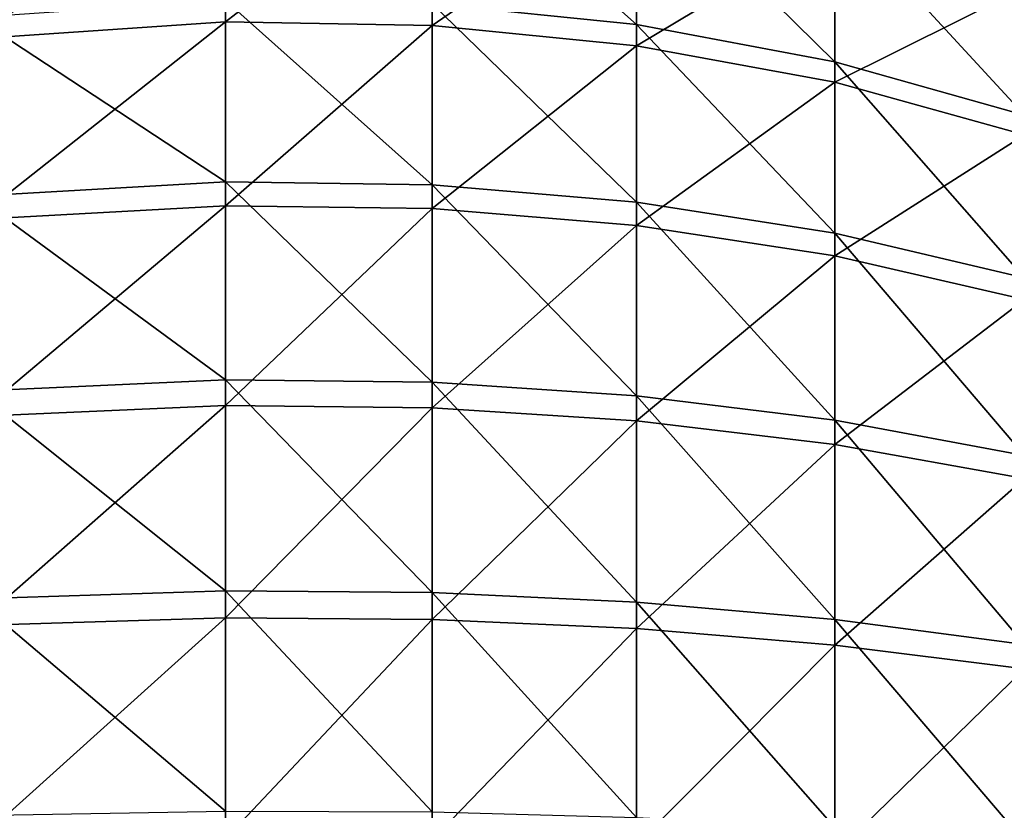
# Model space of a CAD drawing. Extents: x -118 to 117, y 0 to 85.
# Tile 75 of 132: x 0 to 18, y 52 to 66. Entities that reach past the tile are written whole.
import ezdxf

# ---------------------------------------------------------------- set-up
doc = ezdxf.new("R2010")
doc.units = 0
doc.header["$LTSCALE"] = 25.4
doc.layers.get('0').update_dxf_attribs({"color": 13, "linetype": 'CONTINUOUS'})

# ---------------------------------------------------------------- blocks, each defined once
blk = doc.blocks.new('ASSAM-4453_STL')
at = {"color": 18}
mesh = blk.add_polyface(dxfattribs=at)
corners = [(100, 16.979, 92.39), (-100, 64.551, 87.39), (-100, 16.979, 92.39), (-97.853, 84.979, 85.243), (97.853, 84.979, 85.243), (100, 64.551, 87.39)]
mesh.append_faces([[corners[k] for k in face] for face in [(0, 1, 2), (4, 0, 5)]], dxfattribs={"vtx0": -1, "color": 18})
mesh.append_faces([[corners[k] for k in face] for face in [(1, 0, 3), (3, 0, 4)]], dxfattribs={"vtx0": -1, "vtx1": -1, "color": 18})
mesh = blk.add_polyface(dxfattribs=at)
corners = [(-97.853, 84.979, 19.537), (-100, 16.979, 12.39), (-100, 64.551, 17.39), (100, 16.979, 12.39), (97.853, 84.979, 19.537), (100, 64.551, 17.39)]
mesh.append_faces([[corners[k] for k in face] for face in [(0, 1, 2), (3, 4, 5)]], dxfattribs={"vtx0": -1, "color": 18})
mesh.append_faces([[corners[k] for k in face] for face in [(1, 0, 3)]], dxfattribs={"vtx0": -1, "vtx1": -1, "color": 18})
mesh.append_faces([[corners[k] for k in face] for face in [(3, 0, 4)]], dxfattribs={"vtx0": -1, "vtx2": -1, "color": 18})
at = {"color": 7}
mesh = blk.add_polyface(dxfattribs=at)
corners = [(-96.502, 83.479, 83.893), (-100, 15.479, 91.04), (-100, 50.201, 87.39), (100, 15.479, 91.04), (96.502, 83.479, 83.893), (100, 50.201, 87.39)]
mesh.append_faces([[corners[k] for k in face] for face in [(0, 1, 2), (3, 4, 5)]], dxfattribs={"vtx0": -1, "color": 7})
mesh.append_faces([[corners[k] for k in face] for face in [(1, 0, 3)]], dxfattribs={"vtx0": -1, "vtx1": -1, "color": 7})
mesh.append_faces([[corners[k] for k in face] for face in [(3, 0, 4)]], dxfattribs={"vtx0": -1, "vtx2": -1, "color": 7})
mesh = blk.add_polyface(dxfattribs=at)
corners = [(100, 15.479, 13.741), (-100, 50.201, 17.39), (-100, 15.479, 13.741), (-96.502, 83.479, 20.888), (96.502, 83.479, 20.888), (100, 50.201, 17.39)]
mesh.append_faces([[corners[k] for k in face] for face in [(0, 1, 2), (4, 0, 5)]], dxfattribs={"vtx0": -1, "color": 7})
mesh.append_faces([[corners[k] for k in face] for face in [(1, 0, 3), (3, 0, 4)]], dxfattribs={"vtx0": -1, "vtx1": -1, "color": 7})
mesh = blk.add_polyface(dxfattribs=at)
corners = [(10.962, 66.203, 75.368), (7.313, 69.453, 72.963), (7.313, 66.571, 75.796), (10.962, 69.03, 72.587)]
mesh.append_faces([[corners[k] for k in face] for face in [(0, 1, 2), (1, 0, 3)]], dxfattribs={"vtx0": -1, "color": 7})
mesh = blk.add_polyface(dxfattribs=at)
corners = [(3.622, 69.186, 32.313), (-0.857, 65.949, 29.878), (-0.857, 68.842, 32.629), (3.622, 66.248, 29.519)]
mesh.append_faces([[corners[k] for k in face] for face in [(0, 1, 2), (1, 0, 3)]], dxfattribs={"vtx0": -1, "color": 7})
mesh = blk.add_polyface(dxfattribs=at)
corners = [(7.313, 69.114, 32.379), (3.622, 66.248, 29.519), (3.622, 69.186, 32.313), (7.313, 66.185, 29.594)]
mesh.append_faces([[corners[k] for k in face] for face in [(0, 1, 2), (1, 0, 3)]], dxfattribs={"vtx0": -1, "color": 7})
mesh = blk.add_polyface(dxfattribs=at)
corners = [(10.962, 68.698, 32.762), (7.313, 66.185, 29.594), (7.313, 69.114, 32.379), (10.962, 65.824, 30.029)]
mesh.append_faces([[corners[k] for k in face] for face in [(0, 1, 2), (1, 0, 3)]], dxfattribs={"vtx0": -1, "color": 7})
mesh = blk.add_polyface(dxfattribs=at)
corners = [(14.51, 65.535, 74.592), (10.962, 69.03, 72.587), (10.962, 66.203, 75.368), (14.51, 68.265, 71.907)]
mesh.append_faces([[corners[k] for k in face] for face in [(0, 1, 2), (1, 0, 3)]], dxfattribs={"vtx0": -1, "color": 7})
mesh = blk.add_polyface(dxfattribs=at)
corners = [(14.51, 67.944, 33.454), (10.962, 65.824, 30.029), (10.962, 68.698, 32.762), (14.51, 65.17, 30.816)]
mesh.append_faces([[corners[k] for k in face] for face in [(0, 1, 2), (1, 0, 3)]], dxfattribs={"vtx0": -1, "color": 7})
mesh = blk.add_polyface(dxfattribs=at)
corners = [(17.899, 64.58, 73.481), (14.51, 68.265, 71.907), (14.51, 65.535, 74.592), (17.899, 67.171, 70.933)]
mesh.append_faces([[corners[k] for k in face] for face in [(0, 1, 2), (1, 0, 3)]], dxfattribs={"vtx0": -1, "color": 7})
mesh = blk.add_polyface(dxfattribs=at)
corners = [(17.899, 66.866, 34.446), (14.51, 65.17, 30.816), (14.51, 67.944, 33.454), (17.899, 64.233, 31.942)]
mesh.append_faces([[corners[k] for k in face] for face in [(0, 1, 2), (1, 0, 3)]], dxfattribs={"vtx0": -1, "color": 7})
mesh = blk.add_polyface(dxfattribs=at)
corners = [(3.622, 63.391, 78.303), (-0.857, 66.33, 75.516), (-0.857, 63.137, 77.911), (3.622, 66.635, 75.87)]
mesh.append_faces([[corners[k] for k in face] for face in [(0, 1, 2), (1, 0, 3)]], dxfattribs={"vtx0": -1, "color": 7})
mesh = blk.add_polyface(dxfattribs=at)
corners = [(7.313, 63.338, 78.22), (3.622, 66.635, 75.87), (3.622, 63.391, 78.303), (7.313, 66.571, 75.796)]
mesh.append_faces([[corners[k] for k in face] for face in [(0, 1, 2), (1, 0, 3)]], dxfattribs={"vtx0": -1, "color": 7})
mesh = blk.add_polyface(dxfattribs=at)
corners = [(10.962, 63.03, 77.746), (7.313, 66.571, 75.796), (7.313, 63.338, 78.22), (10.962, 66.203, 75.368)]
mesh.append_faces([[corners[k] for k in face] for face in [(0, 1, 2), (1, 0, 3)]], dxfattribs={"vtx0": -1, "color": 7})
mesh = blk.add_polyface(dxfattribs=at)
corners = [(3.622, 66.248, 29.519), (-0.857, 62.716, 27.537), (-0.857, 65.949, 29.878), (3.622, 62.964, 27.141)]
mesh.append_faces([[corners[k] for k in face] for face in [(0, 1, 2), (1, 0, 3)]], dxfattribs={"vtx0": -1, "color": 7})
mesh = blk.add_polyface(dxfattribs=at)
corners = [(7.313, 66.185, 29.594), (3.622, 62.964, 27.141), (3.622, 66.248, 29.519), (7.313, 62.912, 27.224)]
mesh.append_faces([[corners[k] for k in face] for face in [(0, 1, 2), (1, 0, 3)]], dxfattribs={"vtx0": -1, "color": 7})
mesh = blk.add_polyface(dxfattribs=at)
corners = [(10.962, 65.824, 30.029), (7.313, 62.912, 27.224), (7.313, 66.185, 29.594), (10.962, 62.612, 27.703)]
mesh.append_faces([[corners[k] for k in face] for face in [(0, 1, 2), (1, 0, 3)]], dxfattribs={"vtx0": -1, "color": 7})
mesh = blk.add_polyface(dxfattribs=at)
corners = [(14.51, 62.472, 76.889), (10.962, 66.203, 75.368), (10.962, 63.03, 77.746), (14.51, 65.535, 74.592)]
mesh.append_faces([[corners[k] for k in face] for face in [(0, 1, 2), (1, 0, 3)]], dxfattribs={"vtx0": -1, "color": 7})
mesh = blk.add_polyface(dxfattribs=at)
corners = [(14.51, 65.17, 30.816), (10.962, 62.612, 27.703), (10.962, 65.824, 30.029), (14.51, 62.068, 28.57)]
mesh.append_faces([[corners[k] for k in face] for face in [(0, 1, 2), (1, 0, 3)]], dxfattribs={"vtx0": -1, "color": 7})
mesh = blk.add_polyface(dxfattribs=at)
corners = [(17.899, 61.673, 75.66), (14.51, 65.535, 74.592), (14.51, 62.472, 76.889), (17.899, 64.58, 73.481)]
mesh.append_faces([[corners[k] for k in face] for face in [(0, 1, 2), (1, 0, 3)]], dxfattribs={"vtx0": -1, "color": 7})
mesh = blk.add_polyface(dxfattribs=at)
corners = [(17.899, 64.233, 31.942), (14.51, 62.068, 28.57), (14.51, 65.17, 30.816), (17.899, 61.29, 29.812)]
mesh.append_faces([[corners[k] for k in face] for face in [(0, 1, 2), (1, 0, 3)]], dxfattribs={"vtx0": -1, "color": 7})
mesh = blk.add_polyface(dxfattribs=at)
corners = [(3.622, 59.852, 80.281), (-0.857, 63.137, 77.911), (-0.857, 59.652, 79.858), (3.622, 63.391, 78.303)]
mesh.append_faces([[corners[k] for k in face] for face in [(0, 1, 2), (1, 0, 3)]], dxfattribs={"vtx0": -1, "color": 7})
mesh = blk.add_polyface(dxfattribs=at)
corners = [(7.313, 59.81, 80.192), (3.622, 63.391, 78.303), (3.622, 59.852, 80.281), (7.313, 63.338, 78.22)]
mesh.append_faces([[corners[k] for k in face] for face in [(0, 1, 2), (1, 0, 3)]], dxfattribs={"vtx0": -1, "color": 7})
mesh = blk.add_polyface(dxfattribs=at)
corners = [(10.962, 59.568, 79.681), (7.313, 63.338, 78.22), (7.313, 59.81, 80.192), (10.962, 63.03, 77.746)]
mesh.append_faces([[corners[k] for k in face] for face in [(0, 1, 2), (1, 0, 3)]], dxfattribs={"vtx0": -1, "color": 7})
mesh = blk.add_polyface(dxfattribs=at)
corners = [(14.51, 59.13, 78.757), (10.962, 63.03, 77.746), (10.962, 59.568, 79.681), (14.51, 62.472, 76.889)]
mesh.append_faces([[corners[k] for k in face] for face in [(0, 1, 2), (1, 0, 3)]], dxfattribs={"vtx0": -1, "color": 7})
mesh = blk.add_polyface(dxfattribs=at)
corners = [(3.622, 62.964, 27.141), (-0.857, 59.199, 25.648), (-0.857, 62.716, 27.537), (3.622, 59.393, 25.222)]
mesh.append_faces([[corners[k] for k in face] for face in [(0, 1, 2), (1, 0, 3)]], dxfattribs={"vtx0": -1, "color": 7})
mesh = blk.add_polyface(dxfattribs=at)
corners = [(7.313, 62.912, 27.224), (3.622, 59.393, 25.222), (3.622, 62.964, 27.141), (7.313, 59.352, 25.312)]
mesh.append_faces([[corners[k] for k in face] for face in [(0, 1, 2), (1, 0, 3)]], dxfattribs={"vtx0": -1, "color": 7})
mesh = blk.add_polyface(dxfattribs=at)
corners = [(10.962, 62.612, 27.703), (7.313, 59.352, 25.312), (7.313, 62.912, 27.224), (10.962, 59.118, 25.826)]
mesh.append_faces([[corners[k] for k in face] for face in [(0, 1, 2), (1, 0, 3)]], dxfattribs={"vtx0": -1, "color": 7})
mesh = blk.add_polyface(dxfattribs=at)
corners = [(14.51, 62.068, 28.57), (10.962, 59.118, 25.826), (10.962, 62.612, 27.703), (14.51, 58.695, 26.758)]
mesh.append_faces([[corners[k] for k in face] for face in [(0, 1, 2), (1, 0, 3)]], dxfattribs={"vtx0": -1, "color": 7})
mesh = blk.add_polyface(dxfattribs=at)
corners = [(17.899, 58.502, 77.433), (14.51, 62.472, 76.889), (14.51, 59.13, 78.757), (17.899, 61.673, 75.66)]
mesh.append_faces([[corners[k] for k in face] for face in [(0, 1, 2), (1, 0, 3)]], dxfattribs={"vtx0": -1, "color": 7})
mesh = blk.add_polyface(dxfattribs=at)
corners = [(17.899, 61.29, 29.812), (14.51, 58.695, 26.758), (14.51, 62.068, 28.57), (17.899, 58.09, 28.092)]
mesh.append_faces([[corners[k] for k in face] for face in [(0, 1, 2), (1, 0, 3)]], dxfattribs={"vtx0": -1, "color": 7})
mesh = blk.add_polyface(dxfattribs=at)
corners = [(3.622, 56.081, 81.769), (-0.857, 59.652, 79.858), (-0.857, 55.939, 81.324), (3.622, 59.852, 80.281)]
mesh.append_faces([[corners[k] for k in face] for face in [(0, 1, 2), (1, 0, 3)]], dxfattribs={"vtx0": -1, "color": 7})
mesh = blk.add_polyface(dxfattribs=at)
corners = [(7.313, 56.051, 81.676), (3.622, 59.852, 80.281), (3.622, 56.081, 81.769), (7.313, 59.81, 80.192)]
mesh.append_faces([[corners[k] for k in face] for face in [(0, 1, 2), (1, 0, 3)]], dxfattribs={"vtx0": -1, "color": 7})
mesh = blk.add_polyface(dxfattribs=at)
corners = [(10.962, 55.879, 81.137), (7.313, 59.81, 80.192), (7.313, 56.051, 81.676), (10.962, 59.568, 79.681)]
mesh.append_faces([[corners[k] for k in face] for face in [(0, 1, 2), (1, 0, 3)]], dxfattribs={"vtx0": -1, "color": 7})
mesh = blk.add_polyface(dxfattribs=at)
corners = [(14.51, 55.568, 80.163), (10.962, 59.568, 79.681), (10.962, 55.879, 81.137), (14.51, 59.13, 78.757)]
mesh.append_faces([[corners[k] for k in face] for face in [(0, 1, 2), (1, 0, 3)]], dxfattribs={"vtx0": -1, "color": 7})
mesh = blk.add_polyface(dxfattribs=at)
corners = [(3.622, 59.393, 25.222), (-0.857, 55.462, 24.244), (-0.857, 59.199, 25.648), (3.622, 55.597, 23.797)]
mesh.append_faces([[corners[k] for k in face] for face in [(0, 1, 2), (1, 0, 3)]], dxfattribs={"vtx0": -1, "color": 7})
mesh = blk.add_polyface(dxfattribs=at)
corners = [(7.313, 59.352, 25.312), (3.622, 55.597, 23.797), (3.622, 59.393, 25.222), (7.313, 55.569, 23.891)]
mesh.append_faces([[corners[k] for k in face] for face in [(0, 1, 2), (1, 0, 3)]], dxfattribs={"vtx0": -1, "color": 7})
mesh = blk.add_polyface(dxfattribs=at)
corners = [(10.962, 59.118, 25.826), (7.313, 55.569, 23.891), (7.313, 59.352, 25.312), (10.962, 55.406, 24.432)]
mesh.append_faces([[corners[k] for k in face] for face in [(0, 1, 2), (1, 0, 3)]], dxfattribs={"vtx0": -1, "color": 7})
mesh = blk.add_polyface(dxfattribs=at)
corners = [(17.899, 55.122, 78.767), (14.51, 59.13, 78.757), (14.51, 55.568, 80.163), (17.899, 58.502, 77.433)]
mesh.append_faces([[corners[k] for k in face] for face in [(0, 1, 2), (1, 0, 3)]], dxfattribs={"vtx0": -1, "color": 7})
mesh = blk.add_polyface(dxfattribs=at)
corners = [(14.51, 58.695, 26.758), (10.962, 55.406, 24.432), (10.962, 59.118, 25.826), (14.51, 55.111, 25.412)]
mesh.append_faces([[corners[k] for k in face] for face in [(0, 1, 2), (1, 0, 3)]], dxfattribs={"vtx0": -1, "color": 7})
mesh = blk.add_polyface(dxfattribs=at)
corners = [(17.899, 58.09, 28.092), (14.51, 55.111, 25.412), (14.51, 58.695, 26.758), (17.899, 54.688, 26.815)]
mesh.append_faces([[corners[k] for k in face] for face in [(0, 1, 2), (1, 0, 3)]], dxfattribs={"vtx0": -1, "color": 7})
mesh = blk.add_polyface(dxfattribs=at)
corners = [(3.622, 52.145, 82.742), (-0.857, 55.939, 81.324), (-0.857, 52.064, 82.282), (3.622, 56.081, 81.769)]
mesh.append_faces([[corners[k] for k in face] for face in [(0, 1, 2), (1, 0, 3)]], dxfattribs={"vtx0": -1, "color": 7})
mesh = blk.add_polyface(dxfattribs=at)
corners = [(7.313, 52.128, 82.646), (3.622, 56.081, 81.769), (3.622, 52.145, 82.742), (7.313, 56.051, 81.676)]
mesh.append_faces([[corners[k] for k in face] for face in [(0, 1, 2), (1, 0, 3)]], dxfattribs={"vtx0": -1, "color": 7})
mesh = blk.add_polyface(dxfattribs=at)
corners = [(10.962, 52.03, 82.089), (7.313, 56.051, 81.676), (7.313, 52.128, 82.646), (10.962, 55.879, 81.137)]
mesh.append_faces([[corners[k] for k in face] for face in [(0, 1, 2), (1, 0, 3)]], dxfattribs={"vtx0": -1, "color": 7})
mesh = blk.add_polyface(dxfattribs=at)
corners = [(14.51, 51.851, 81.081), (10.962, 55.879, 81.137), (10.962, 52.03, 82.089), (14.51, 55.568, 80.163)]
mesh.append_faces([[corners[k] for k in face] for face in [(0, 1, 2), (1, 0, 3)]], dxfattribs={"vtx0": -1, "color": 7})
mesh = blk.add_polyface(dxfattribs=at)
corners = [(3.622, 55.597, 23.797), (-0.857, 51.572, 23.351), (-0.857, 55.462, 24.244), (3.622, 51.646, 22.89)]
mesh.append_faces([[corners[k] for k in face] for face in [(0, 1, 2), (1, 0, 3)]], dxfattribs={"vtx0": -1, "color": 7})
mesh = blk.add_polyface(dxfattribs=at)
corners = [(7.313, 55.569, 23.891), (3.622, 51.646, 22.89), (3.622, 55.597, 23.797), (7.313, 51.63, 22.987)]
mesh.append_faces([[corners[k] for k in face] for face in [(0, 1, 2), (1, 0, 3)]], dxfattribs={"vtx0": -1, "color": 7})
mesh = blk.add_polyface(dxfattribs=at)
corners = [(10.962, 55.406, 24.432), (7.313, 51.63, 22.987), (7.313, 55.569, 23.891), (10.962, 51.541, 23.545)]
mesh.append_faces([[corners[k] for k in face] for face in [(0, 1, 2), (1, 0, 3)]], dxfattribs={"vtx0": -1, "color": 7})
mesh = blk.add_polyface(dxfattribs=at)
corners = [(17.899, 51.595, 79.639), (14.51, 55.568, 80.163), (14.51, 51.851, 81.081), (17.899, 55.122, 78.767)]
mesh.append_faces([[corners[k] for k in face] for face in [(0, 1, 2), (1, 0, 3)]], dxfattribs={"vtx0": -1, "color": 7})
mesh = blk.add_polyface(dxfattribs=at)
corners = [(14.51, 55.111, 25.412), (10.962, 51.541, 23.545), (10.962, 55.406, 24.432), (14.51, 51.379, 24.555)]
mesh.append_faces([[corners[k] for k in face] for face in [(0, 1, 2), (1, 0, 3)]], dxfattribs={"vtx0": -1, "color": 7})
mesh = blk.add_polyface(dxfattribs=at)
corners = [(17.899, 54.688, 26.815), (14.51, 51.379, 24.555), (14.51, 55.111, 25.412), (17.899, 51.147, 26.002)]
mesh.append_faces([[corners[k] for k in face] for face in [(0, 1, 2), (1, 0, 3)]], dxfattribs={"vtx0": -1, "color": 7})

msp = doc.modelspace()

# ---------------------------------------------------------------- block references
at = {"color": 0}
msp.add_blockref('ASSAM-4453_STL', (0, 0), dxfattribs=at)

doc.saveas('drawing.dxf')
